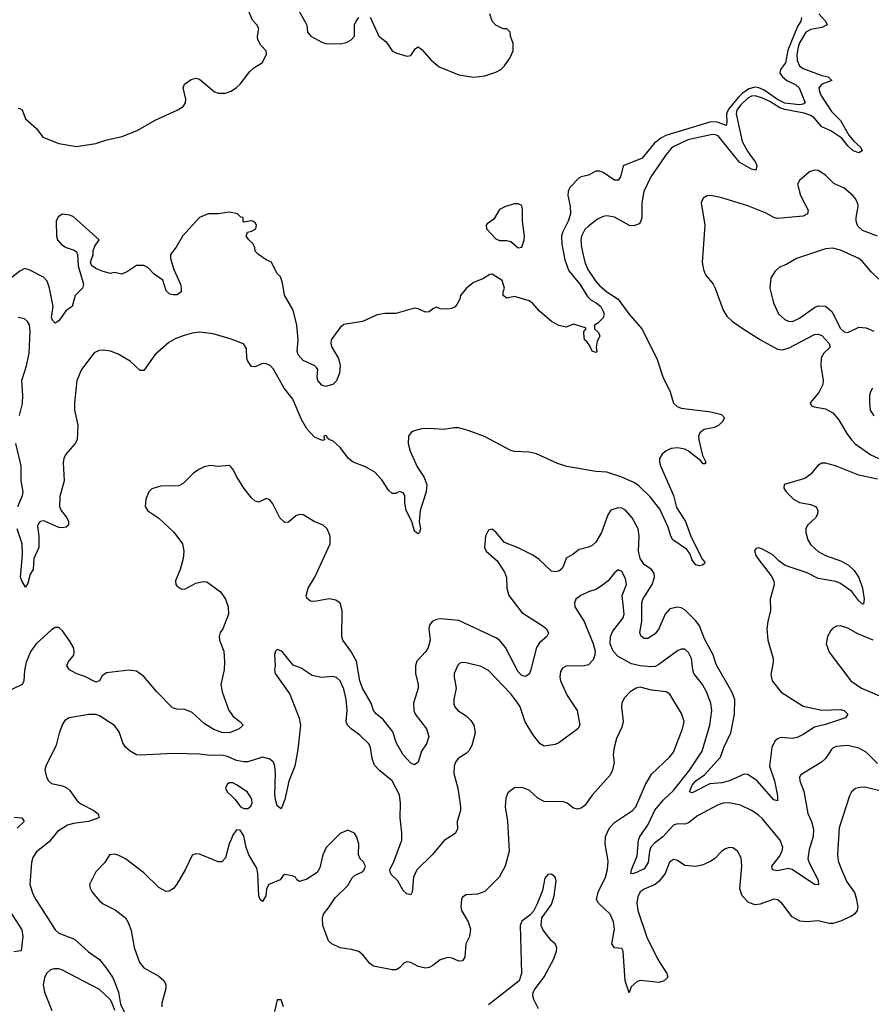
# Model space of a CAD drawing. Header units: inches. Extents: x 2220522 to 2384314, y 721474 to 893490.
# Tile 195 of 256: x 2298859 to 2303457, y 855424 to 860738. Entities that reach past the tile are written whole.
import ezdxf

# ---------------------------------------------------------------- set-up
doc = ezdxf.new("R2010")
doc.units = ezdxf.units.IN
doc.header["$MEASUREMENT"] = 0
for name, color, linetype in [('C2895', 7, 'Continuous'), ('C2896', 7, 'Continuous'), ('C3805', 7, 'Continuous'), ('C3806', 7, 'Continuous')]:
    doc.layers.add(name, color=color, linetype=linetype)

msp = doc.modelspace()

# ---------------------------------------------------------------- linework, layer by layer
at = {"layer": 'C2895', "color": 5}
for points, elevation in [([(2300000, 859697.3), (2299990, 859699.3), (2299930.3, 859689.7), (2299877.3, 859690), (2299830.3, 859670), (2299737.6, 859570), (2299703.8, 859510), (2299674, 859470), (2299673.4, 859450), (2299690.5, 859390), (2299727.3, 859310), (2299730.6, 859290), (2299730, 859268.7), (2299710, 859254), (2299690, 859252.7), (2299670, 859256), (2299650, 859274), (2299631.5, 859331.5), (2299585.6, 859365.6), (2299550, 859400.9), (2299530, 859411.6), (2299488.8, 859411.2), (2299441.1, 859378.9), (2299410, 859365.2), (2299370, 859373.2), (2299349.1, 859369.1), (2299310, 859379), (2299273.6, 859393.6), (2299249.1, 859409.1), (2299242, 859430), (2299255.3, 859470), (2299255.3, 859490), (2299264.7, 859515.3), (2299288, 859550), (2299150, 859674), (2299130, 859682.9), (2299090, 859689.3), (2299066.4, 859673.6), (2299056.3, 859650), (2299058, 859570), (2299063, 859550), (2299085.4, 859525.4), (2299110, 859508), (2299154, 859494), (2299166, 859486), (2299171, 859470), (2299174.8, 859410), (2299204, 859310), (2299197.3, 859290), (2299158, 859250), (2299142.8, 859190), (2299110.5, 859169.5), (2299070, 859112), (2299050, 859100.9), (2299036.1, 859116.1), (2299031.3, 859130), (2299040.4, 859190), (2299020.7, 859290), (2299006.9, 859326.9), (2298988.3, 859348.3), (2298910, 859387.3), (2298885.5, 859394.5), (2298859.4, 859380.6), (2298810, 859342)], 160), ([(2298857.2, 858602.8), (2298873.7, 858666.3), (2298876.4, 858710), (2298870.5, 858790), (2298896.6, 858870), (2298910, 858938), (2298914.8, 859054.8), (2298911.4, 859091.4), (2298902, 859110), (2298884.2, 859124.2), (2298850, 859131.7)], 180), ([(2300000, 859014.4), (2299995.9, 859015.9), (2299903.1, 859043.1), (2299830, 859051), (2299790, 859046), (2299746.2, 859033.8), (2299702.5, 859017.5), (2299664.4, 858995.6), (2299588, 858930), (2299530, 858845.6), (2299510, 858844.7), (2299454.9, 858894.9), (2299390, 858933.8), (2299350, 858949.8), (2299310, 858954.8), (2299287.4, 858952.6), (2299260.7, 858939.3), (2299192.9, 858850), (2299168.4, 858790), (2299154.2, 858670), (2299155.8, 858630), (2299172.4, 858550), (2299168.9, 858471.1), (2299158.4, 858450), (2299107.4, 858392.6), (2299096.9, 858370), (2299093, 858347), (2299099, 858250), (2299075.6, 858164.4), (2299073.4, 858110), (2299082.4, 858090), (2299113.8, 858050), (2299122.8, 858030), (2299123.1, 858010), (2299110, 857998.5), (2299090, 857994.8), (2299070, 857997.9), (2298990, 858033.3), (2298970.2, 858029.8), (2298960.9, 858019.1), (2298955.6, 858004.4), (2298962.4, 857950), (2298962.3, 857890), (2298935.7, 857830), (2298930.9, 857770), (2298915.1, 857744.9), (2298902.5, 857697.5), (2298890, 857675.3), (2298869.8, 857709.8), (2298863.5, 857730), (2298874, 857850), (2298873.1, 857910), (2298846.2, 857990)], 180), ([(2298848.5, 858111.5), (2298873.6, 858170), (2298877.4, 858190), (2298866.5, 858250), (2298866.6, 858330), (2298838.8, 858450)], 180), ([(2300000, 858322.5), (2299991.2, 858331.2), (2299930, 858327.3), (2299890, 858332.1), (2299854.8, 858325.2), (2299825.5, 858310), (2299797.1, 858290), (2299743.4, 858236.6), (2299717.5, 858222.5), (2299618.5, 858221.4), (2299573.3, 858206.7), (2299557.1, 858190), (2299540.5, 858150), (2299536.3, 858110), (2299550, 858087.3), (2299610, 858048.7), (2299691.8, 857971.8), (2299737.4, 857910), (2299746, 857870), (2299741.1, 857830), (2299724.6, 857770), (2299699.5, 857710), (2299702.6, 857690), (2299710, 857680.4), (2299730, 857665.8), (2299750, 857664.7), (2299810, 857697.7), (2299850, 857706), (2299870, 857703.7), (2299943.6, 857650), (2299971, 857610), (2299983.8, 857570), (2299985.8, 857530), (2299956.3, 857450), (2299942, 857430), (2299936.4, 857410), (2299937.6, 857390), (2299961.1, 857330), (2299965.7, 857270), (2299963.6, 857230), (2299945.2, 857150), (2299952.7, 857110), (2299989.1, 857010), (2300000, 856993.8)], 220), ([(2300000, 856893.6), (2299990, 856889.9), (2299950, 856891.4), (2299907.5, 856907.5), (2299857.6, 856937.6), (2299790, 856998.2), (2299750, 857014.4), (2299710, 857017), (2299684.5, 857024.5), (2299599.8, 857110), (2299530, 857193), (2299490, 857221.8), (2299450, 857227.6), (2299327.6, 857212.4), (2299303.8, 857196.2), (2299290, 857169.6), (2299270, 857163.5), (2299210, 857194), (2299168.3, 857208.3), (2299128.7, 857230), (2299114, 857250), (2299121.2, 857270), (2299151.6, 857308.4), (2299154, 857330), (2299149.3, 857350), (2299130, 857384), (2299090, 857439.3), (2299070, 857458), (2299050, 857457), (2299030, 857444.5), (2298948.7, 857370), (2298918.9, 857330), (2298894.3, 857270), (2298884.8, 857224.8), (2298881.3, 857170), (2298872.7, 857150), (2298816.8, 857123.2)], 220), ([(2300000, 856753.2), (2299981.6, 856761.6), (2299950, 856769.1), (2299887.3, 856767.3), (2299830, 856774.2), (2299690, 856778.4), (2299510, 856768.2), (2299490, 856771.1), (2299455.6, 856790), (2299430, 856811.3), (2299415.3, 856835.3), (2299395.4, 856895.4), (2299370, 856928.4), (2299290, 856980.3), (2299270, 856988.7), (2299232, 856988), (2299126.8, 856970), (2299103.5, 856956.5), (2299090, 856936), (2299072.4, 856887.6), (2299056.7, 856823.3), (2299000.3, 856710), (2298995.3, 856690), (2299003.7, 856650), (2299014.4, 856630), (2299030, 856615.8), (2299090, 856602.9), (2299113.2, 856593.2), (2299130, 856577.7), (2299170, 856521.8), (2299190, 856505.5), (2299259.6, 856470), (2299283.6, 856450), (2299286.4, 856430), (2299230, 856410.6), (2299150, 856400.6), (2299117.6, 856390), (2299063.9, 856356.1), (2299018.7, 856301.3), (2298950, 856246.9), (2298930, 856216.2), (2298923.5, 856190), (2298914, 856070), (2298930, 856020.5), (2298946.7, 855990), (2299050, 855826), (2299070, 855808.2), (2299155.8, 855775.8), (2299230, 855707.9), (2299290, 855666), (2299323.3, 855623.3), (2299359.8, 855570), (2299368.5, 855550), (2299392.6, 855490), (2299404.1, 855424.1), (2299430.3, 855369.7)], 240), ([(2300000, 856619.2), (2299990, 856619.3), (2299979.7, 856610), (2299971, 856590), (2299979.4, 856570), (2300000, 856551.2)], 260), ([(2298830, 856433.5), (2298871.3, 856430), (2298883.8, 856410), (2298846.1, 856373.9)], 220), ([(2300000, 856313.2), (2299990.4, 856290), (2299970, 856214), (2299950, 856192.7), (2299930, 856192.3), (2299830, 856234.5), (2299810, 856236), (2299790, 856229), (2299752, 856150), (2299707.8, 856072.2), (2299690, 856049.5), (2299665.3, 856034.7), (2299650, 856033), (2299610, 856054), (2299530, 856133.3), (2299430, 856208.3), (2299390, 856229.6), (2299370, 856235.1), (2299344, 856230), (2299319.1, 856190), (2299270, 856139.3), (2299236.4, 856070), (2299239.5, 856050), (2299250, 856028.4), (2299290, 855983.1), (2299310, 855967), (2299373.9, 855933.9), (2299430.2, 855890.2), (2299445.1, 855865.1), (2299461.6, 855821.6), (2299476.5, 855730), (2299505.2, 855650), (2299530, 855620.9), (2299610, 855576.5), (2299639.6, 855550), (2299647.7, 855530), (2299648.9, 855510), (2299625.7, 855430), (2299627.2, 855410)], 260), ([(2298805.9, 855925.9), (2298870, 855826.8), (2298875.2, 855790), (2298866.8, 855713.2), (2298826.8, 855706.8)], 220), ([(2299372.3, 855390), (2299358.9, 855430), (2299346.6, 855450), (2299290, 855504), (2299090, 855609.1), (2299070, 855616.1), (2299044.5, 855615.5), (2299025.7, 855610), (2299003.6, 855590), (2298992.3, 855567.7), (2298985.5, 855530), (2298993.5, 855490), (2299032.6, 855390)], 240)]:
    msp.add_lwpolyline(points, dxfattribs=dict(at, elevation=elevation))
at = {"layer": 'C2896', "color": 5, "elevation": 160}
msp.add_lwpolyline([(2298850, 860261.3), (2298859.5, 860259.5), (2298871.8, 860251.8), (2298890, 860203.7), (2298950, 860150.4), (2298983.9, 860103.9), (2299070.5, 860070), (2299166.3, 860053.7), (2299270.6, 860069.4), (2299330, 860089.4), (2299412.8, 860107.2), (2299497.5, 860142.5), (2299590, 860196.5), (2299709.8, 860250.2), (2299740.9, 860270), (2299754, 860290), (2299755.6, 860310), (2299740.9, 860370), (2299749.7, 860390.3), (2299784.4, 860415.6), (2299810, 860422), (2299830, 860417.3), (2299910, 860348.2), (2299930, 860341.3), (2299970, 860342), (2299995.1, 860350), (2300000, 860353.1)], dxfattribs=at)
at = {"layer": 'C3805', "color": 5}
for points, elevation in [([(2302342.6, 860000), (2302266.9, 859890), (2302228.4, 859810), (2302219, 859750), (2302218.7, 859670), (2302213, 859650), (2302203.4, 859636.6), (2302174.9, 859625.1), (2302152.1, 859627.9), (2302070, 859672.4), (2302030, 859679.2), (2302010, 859675.6), (2301979.2, 859660.8), (2301930, 859624.4), (2301910, 859605.1), (2301892.8, 859570), (2301889.5, 859550), (2301892.2, 859507.8), (2301909.6, 859430), (2301926.7, 859390), (2301966.5, 859330), (2301990, 859303.4), (2302030, 859269.2), (2302091.2, 859230), (2302148, 859150), (2302217.4, 859070), (2302299.3, 858910), (2302330.9, 858810.9), (2302371.7, 858730), (2302390, 858669.3), (2302409.3, 858650), (2302430, 858642.2), (2302590, 858621.6), (2302647.6, 858607.6), (2302664.4, 858590), (2302653.7, 858570), (2302632.2, 858547.8), (2302610, 858537), (2302553.8, 858526.2), (2302531.3, 858508.7), (2302524, 858490), (2302526, 858470), (2302546.4, 858386.4), (2302563.8, 858350), (2302558.9, 858341.1), (2302550, 858340.5), (2302537.1, 858357.1), (2302470.3, 858410.3), (2302450, 858419.6), (2302410, 858427.4), (2302376.2, 858423.8), (2302350, 858411.6), (2302327.6, 858392.4), (2302313.8, 858370), (2302312.7, 858350), (2302318.1, 858330), (2302390, 858170.2), (2302406.1, 858106.1), (2302454.2, 858030), (2302484.8, 857944.8), (2302544.9, 857824.9), (2302558.8, 857810), (2302556.8, 857803.2), (2302545.2, 857794.8), (2302530, 857789.7), (2302510, 857795.1), (2302490, 857821.3), (2302477, 857857), (2302459.7, 857879.7), (2302385.6, 857930), (2302374.7, 857950), (2302359.9, 857999.9), (2302316.1, 858096.1), (2302263.1, 858163.1), (2302201.8, 858221.8), (2302178.5, 858238.5), (2302110, 858269.5), (2302030, 858296.8), (2301970, 858300.2), (2301812.9, 858327.2), (2301762.7, 858342.7), (2301650, 858394.5), (2301610, 858404.8), (2301530, 858408.2), (2301510, 858413.3), (2301368.2, 858488.2), (2301281.3, 858521.3), (2301230, 858535.4), (2301204.1, 858535.9), (2301150, 858526), (2301070, 858532.1), (2301029.5, 858530.5), (2300982.8, 858517.2), (2300970.8, 858509.2), (2300958.2, 858490), (2300956.3, 858450), (2300968.1, 858410), (2301004.6, 858324.6), (2301041, 858270), (2301057.1, 858230), (2301053.9, 858190), (2301021.6, 858090), (2301015.8, 858030), (2301022.8, 857990), (2301018, 857970), (2301010, 857964), (2300990, 857978), (2300977, 858030), (2300946.3, 858090), (2300938.7, 858130), (2300937.6, 858170), (2300930, 858185.2), (2300910, 858191.8), (2300890, 858181.2), (2300870, 858180.9), (2300850, 858199.6), (2300815, 858255), (2300776.7, 858296.7), (2300725.5, 858325.5), (2300659.4, 858350), (2300634.2, 858370), (2300590, 858429.6), (2300550, 858466), (2300531.4, 858471.4), (2300520.1, 858480.1), (2300517, 858490), (2300510, 858493.3), (2300502, 858490), (2300504, 858470), (2300493.3, 858466.7), (2300450, 858484.7), (2300409.5, 858530), (2300380.4, 858580.4), (2300333.9, 858690), (2300287.2, 858750), (2300230, 858852.1), (2300211, 858871), (2300190, 858880.9), (2300170, 858882.3), (2300130, 858865.4), (2300110, 858867.1), (2300090, 858894.5), (2300085, 858910), (2300083.5, 858963.5), (2300068.2, 858988.2), (2300000, 859014.4)], 180), ([(2302227.8, 860000), (2302219.7, 859990), (2302117.4, 859950), (2302102.4, 859890), (2302090, 859871.3), (2302070, 859872.9), (2302010, 859912.9), (2301990, 859920.4), (2301970, 859920.5), (2301930, 859898.4), (2301890, 859889.6), (2301877.5, 859882.5), (2301830, 859832.8), (2301820.6, 859810), (2301818.5, 859790), (2301831.3, 859731.3), (2301832.2, 859690), (2301821, 859650), (2301789, 859590), (2301783.9, 859570), (2301786.2, 859526.2), (2301802.2, 859442.2), (2301823.3, 859383.3), (2301882.6, 859310), (2301924.3, 859244.3), (2301944.7, 859224.7), (2301971.8, 859210), (2301996, 859190), (2302010, 859164.7), (2302014.4, 859150), (2302010, 859128.7), (2301979.8, 859100.2), (2301962, 859090), (2301962, 859070), (2301984.7, 859050), (2301991.3, 859030), (2301976.9, 859003.1), (2301970.8, 858970), (2301974.4, 858945.6), (2301970, 858942), (2301949.4, 858950), (2301938, 858978), (2301921.2, 859001.2), (2301908.7, 859010), (2301904.7, 859044.7), (2301905.6, 859054.4), (2301918, 859070), (2301914.6, 859074.6), (2301850, 859094), (2301810, 859079.3), (2301770, 859087.1), (2301729.9, 859109.9), (2301664.7, 859164.7), (2301630, 859206.9), (2301610, 859220.5), (2301530, 859243.7), (2301490, 859235.3), (2301469.2, 859250), (2301469.2, 859270), (2301476, 859290), (2301464, 859330), (2301410, 859364), (2301396.9, 859363.1), (2301359.8, 859340.2), (2301310, 859319), (2301271, 859290), (2301238.8, 859250), (2301234.8, 859230), (2301219.8, 859200.2), (2301210, 859188.7), (2301190, 859179), (2301170, 859175.3), (2301130, 859178), (2301110, 859186), (2301090, 859178), (2301070, 859162), (2301050, 859159), (2301010, 859178), (2300990, 859182), (2300890, 859152.7), (2300830, 859152.7), (2300790, 859146), (2300710.3, 859109.7), (2300610, 859093.2), (2300590, 859077.2), (2300550, 859023.7), (2300541.3, 859010), (2300538.4, 858990), (2300544.4, 858970), (2300581.1, 858910), (2300588.5, 858871.5), (2300586, 858830), (2300570.4, 858789.6), (2300550.5, 858769.5), (2300510, 858759.3), (2300501.5, 858761.5), (2300490, 858765.2), (2300469.6, 858790), (2300465.6, 858810), (2300469.4, 858850), (2300461.6, 858861.6), (2300453.2, 858870), (2300390, 858898.9), (2300362.2, 858930), (2300357, 858950), (2300362.1, 859010), (2300354.8, 859090), (2300335.1, 859170), (2300289.3, 859250.7), (2300278, 859318), (2300268, 859350), (2300248, 859370), (2300218, 859430), (2300190, 859442), (2300148, 859470), (2300130, 859488), (2300128.7, 859508.7), (2300118, 859530), (2300095.3, 859550), (2300082, 859570), (2300088.4, 859591.6), (2300110, 859596), (2300133.2, 859610), (2300137.2, 859630), (2300130, 859642), (2300118, 859650), (2300106.8, 859653.2), (2300070, 859646), (2300066, 859650), (2300066, 859670), (2300053.2, 859673.2), (2300035.3, 859690), (2300000, 859697.3)], 160), ([(2302808.8, 860000), (2302831.5, 859970), (2302839.2, 859950), (2302833.6, 859926.4), (2302810, 859932.1), (2302746.6, 859966.6), (2302719.7, 860000)], 180), ([(2303490.4, 859570.4), (2303410, 859600.8), (2303384.6, 859624.6), (2303376.2, 859650), (2303375.3, 859670), (2303386.2, 859730), (2303384, 859744), (2303372.9, 859770), (2303356.8, 859790), (2303310, 859828.7), (2303254.9, 859854.9), (2303210, 859899.7), (2303170, 859925.1), (2303150, 859926.3), (2303123.4, 859916.6), (2303070.2, 859869.8), (2303058.3, 859850), (2303075.3, 859790), (2303117.1, 859710), (2303112.4, 859690), (2303090, 859678.3), (2302950, 859666), (2302930, 859671.4), (2302890, 859694.6), (2302790, 859732.8), (2302650, 859776), (2302590.4, 859789.6), (2302570, 859787), (2302550, 859775.1), (2302538.4, 859750), (2302557.8, 859630), (2302544, 859430), (2302550.2, 859390.2), (2302561.3, 859361.3), (2302602.6, 859310), (2302613.4, 859290), (2302657.1, 859170), (2302677.3, 859137.3), (2302706.8, 859110), (2302765.5, 859070), (2302858.4, 859010), (2302950, 858960.2), (2302976.7, 858956.7), (2303010, 858965.2), (2303150, 859039.8), (2303170, 859041.2), (2303190, 859033), (2303229.1, 858990), (2303234.9, 858970), (2303201.5, 858938.5), (2303187.3, 858912.7), (2303184.8, 858870), (2303197.8, 858790), (2303196, 858770), (2303174.7, 858725.3), (2303127.2, 858670), (2303134.9, 858654.9), (2303148.3, 858648.3), (2303210, 858638.3), (2303250, 858616.5), (2303280.8, 858580.8), (2303324.2, 858504.3), (2303350.2, 858470), (2303370, 858449.4), (2303454.9, 858390), (2303497.6, 858370)], 220), ([(2303497.2, 859337.2), (2303456.5, 859376.5), (2303410, 859433.3), (2303389.2, 859449.2), (2303290, 859494.8), (2303250, 859505.1), (2303210, 859501.7), (2303054, 859450), (2303001.3, 859418.7), (2302959.5, 859400.5), (2302938.7, 859381.3), (2302915.1, 859344.9), (2302908.8, 859290), (2302929.2, 859210), (2302956.9, 859150), (2302990, 859119.3), (2303010, 859110.2), (2303031.8, 859110), (2303070, 859127.2), (2303150, 859185.5), (2303170, 859193.5), (2303210, 859191.2), (2303243.3, 859163.3), (2303290, 859071.8), (2303310, 859053.8), (2303330.5, 859049.5), (2303390, 859078.8), (2303430, 859075.4), (2303470, 859056.8)], 240), ([(2303464.4, 858750), (2303452.7, 858730), (2303448, 858710), (2303448, 858670), (2303450.6, 858630), (2303470, 858600.7)], 240), ([(2303490, 858258.4), (2303390, 858279), (2303264, 858330), (2303210, 858345.2), (2303190, 858345.3), (2303168.3, 858331.8), (2303130, 858285.4), (2303097.6, 858262.4), (2302987.3, 858230), (2302985.5, 858210), (2302997.6, 858190), (2303036.4, 858150), (2303070, 858131.7), (2303130, 858122.3), (2303156.3, 858110), (2303162.6, 858102.6), (2303168.5, 858090), (2303167.2, 858070), (2303156.5, 858050), (2303112.8, 858010), (2303104.3, 857990), (2303103.5, 857970), (2303114.3, 857930), (2303130, 857904.2), (2303170, 857867.7), (2303210, 857846.6), (2303296.3, 857816.3), (2303333.3, 857793.4), (2303364.7, 857764.7), (2303390, 857727.6), (2303410.1, 857670.1), (2303419.3, 857610), (2303414.5, 857585.5), (2303410, 857584.4), (2303390, 857601.4), (2303352.3, 857652.3), (2303290, 857695.9), (2303265.6, 857705.6), (2303170, 857722.8), (2303110, 857753.4), (2302992.5, 857792.5), (2302957.5, 857817.6), (2302924.7, 857850), (2302870, 857880.9), (2302850, 857887.6), (2302835.5, 857884.5), (2302827.1, 857872.9), (2302832.2, 857850), (2302844.6, 857830), (2302917.1, 857737.1), (2302931.1, 857710), (2302932.4, 857687.6), (2302910.2, 857610.2), (2302912.7, 857550), (2302897.8, 857490), (2302893.7, 857450), (2302898, 857390), (2302927.3, 857290), (2302928.1, 857270), (2302915.2, 857204.8), (2302922.4, 857170), (2302970, 857109.2), (2303090, 857033.4), (2303190, 857012.2), (2303290, 857015.5), (2303311.3, 857010), (2303330.2, 856990), (2303317.6, 856970), (2303210, 856934.1), (2303150, 856920.5), (2303090, 856880.3), (2303056.2, 856863.8), (2303030, 856858), (2302970, 856863.7), (2302950, 856857.1), (2302936.3, 856843.7), (2302920.7, 856810), (2302908, 856710), (2302934, 856630), (2302951, 856549), (2302950, 856522.7), (2302930, 856527.1), (2302841, 856630), (2302790, 856663.5), (2302770, 856666.9), (2302692, 856630), (2302650, 856618.9), (2302585.5, 856614.5), (2302490, 856565.7), (2302475.1, 856570), (2302490, 856607.4), (2302509.4, 856630), (2302557, 856663), (2302642.2, 856757.8), (2302661.3, 856810), (2302698.8, 856890), (2302718.9, 856990), (2302720.4, 857070), (2302704.7, 857110), (2302618.7, 857258.7), (2302603, 857310), (2302556.4, 857396.4), (2302530, 857466.2), (2302510, 857494.5), (2302450, 857553.9), (2302430, 857564.7), (2302410, 857567.8), (2302370, 857557.7), (2302344.2, 857530), (2302309.6, 857450.4), (2302290, 857423.5), (2302250, 857398.2), (2302230, 857398), (2302212.5, 857412.5), (2302206.5, 857430), (2302219, 857490), (2302218.4, 857590), (2302223.2, 857610), (2302274, 857690), (2302286.2, 857730), (2302285.3, 857750), (2302270.9, 857770), (2302230, 857798.3), (2302209.6, 857829.6), (2302199.5, 857870), (2302204, 857950), (2302198.4, 857990), (2302166.8, 858050), (2302130, 858091), (2302110, 858101), (2302090, 858104.2), (2302050, 858090.5), (2302034.5, 858065.5), (2301999.8, 857970), (2301970, 857918.2), (2301950, 857900.3), (2301930, 857890.8), (2301880.5, 857879.5), (2301846.8, 857853.2), (2301810, 857832.8), (2301795.8, 857790), (2301785.9, 857774.1), (2301770, 857762.6), (2301750, 857757.6), (2301730, 857762.4), (2301664.5, 857824.5), (2301630, 857848.5), (2301550, 857887), (2301475.8, 857915.8), (2301430, 857971.8), (2301410, 857987.6), (2301390, 857982.9), (2301374.6, 857950), (2301369.2, 857889.2), (2301378.4, 857870), (2301437.3, 857817.3), (2301475.9, 857755.9), (2301486.9, 857726.9), (2301489.2, 857670), (2301500.2, 857630), (2301570, 857539.2), (2301685.3, 857465.3), (2301703.8, 857450), (2301713.4, 857426.6), (2301706, 857410), (2301665.6, 857374.4), (2301650.2, 857350), (2301617, 857223), (2301610, 857206), (2301590, 857193.6), (2301570, 857198.9), (2301550, 857218), (2301482.5, 857350), (2301450, 857388.6), (2301430, 857401.8), (2301230, 857494.7), (2301130, 857504), (2301110, 857501.3), (2301086, 857490), (2301072.2, 857470), (2301068.9, 857451.1), (2301074.5, 857390), (2301065.2, 857350), (2301052.2, 857327.8), (2301003.9, 857276.1), (2300995.6, 857250), (2300996.4, 857210), (2301010.7, 857150), (2301010.1, 857130), (2300985.7, 857050), (2300986.4, 857010), (2300995.1, 856990), (2301055.6, 856910), (2301067.2, 856870), (2301054.9, 856830), (2301028.9, 856790), (2301010.2, 856730), (2300990, 856716.9), (2300970, 856725.7), (2300928.6, 856770), (2300893.8, 856833.8), (2300874.1, 856894.1), (2300820.9, 856960.9), (2300785.6, 856990), (2300769.4, 857009.4), (2300757.3, 857050), (2300709.9, 857129.9), (2300696.4, 857170), (2300676.7, 857276.7), (2300647.2, 857330), (2300603.5, 857390), (2300599, 857410), (2300601, 857550), (2300589.8, 857589.8), (2300565.5, 857605.5), (2300530, 857611.8), (2300450, 857598.6), (2300430, 857599.3), (2300410, 857616), (2300406.2, 857630), (2300415.9, 857670), (2300452.4, 857730), (2300535.1, 857910), (2300535.4, 857950), (2300518.7, 857990), (2300497, 858010), (2300449.8, 858029.8), (2300390, 858066), (2300370, 858067.6), (2300350, 858059.6), (2300310, 858026.6), (2300290, 858023.7), (2300262.9, 858050), (2300225.6, 858125.6), (2300210, 858146.6), (2300190, 858154.5), (2300150, 858133.6), (2300130, 858139.7), (2300110, 858158), (2300069.3, 858209.3), (2300030.9, 858270), (2300010, 858312.7), (2300000, 858322.5)], 220), ([(2303490, 856723.7), (2303430, 856784.2), (2303390, 856805.6), (2303330, 856820.7), (2303270, 856815.8), (2303251.8, 856808.2), (2303241.6, 856798.4), (2303209, 856751), (2303187.8, 856730), (2303076.7, 856663.3), (2303068.9, 856650), (2303071.8, 856630), (2303093.7, 856573.7), (2303113.8, 856453.8), (2303135.1, 856410), (2303144.8, 856370), (2303142.5, 856330), (2303120.9, 856259.1), (2303114.9, 856210), (2303123.6, 856183.6), (2303170, 856094.4), (2303171.3, 856068.7), (2303150, 856069.8), (2303030, 856151.3), (2303010, 856156.8), (2302950, 856145), (2302923.1, 856150), (2302920.7, 856170), (2302959.9, 856220.1), (2302976.5, 856250), (2302980.2, 856270), (2302964.8, 856310), (2302870, 856424.8), (2302846.4, 856446.4), (2302810, 856469.8), (2302750, 856498.4), (2302689.2, 856510.8), (2302658, 856510), (2302630, 856499.8), (2302518.6, 856441.4), (2302470, 856403.5), (2302450, 856396.2), (2302410, 856398.1), (2302390, 856391.3), (2302331.3, 856328.7), (2302285.7, 856294.3), (2302267.1, 856272.9), (2302258.9, 856250), (2302252, 856190), (2302230, 856156), (2302190, 856134.7), (2302167.5, 856127.5), (2302159.3, 856130), (2302161.7, 856150), (2302193.8, 856226.2), (2302201, 856310), (2302207.9, 856330), (2302250, 856390.2), (2302287.7, 856472.3), (2302334.2, 856525.7), (2302390, 856577.2), (2302478, 856690), (2302544.1, 856790), (2302585.9, 856930), (2302596.5, 857010), (2302589.8, 857050), (2302566.9, 857110), (2302544.8, 857150), (2302499.4, 857210), (2302492.8, 857230), (2302485.6, 857290), (2302470, 857322.4), (2302450, 857340.5), (2302430, 857340.5), (2302410, 857331), (2302310, 857258.2), (2302290, 857247.8), (2302270, 857245.6), (2302210, 857250.5), (2302161.8, 857261.8), (2302090, 857301.8), (2302063.1, 857330), (2302047.6, 857370), (2302048.7, 857410), (2302062, 857438), (2302116.8, 857510), (2302122.9, 857530), (2302111.6, 857630), (2302135, 857690), (2302130, 857722.7), (2302110, 857759.3), (2302090, 857769.3), (2302070, 857752.7), (2302037, 857710), (2301999.3, 857680.7), (2301970, 857662.2), (2301930, 857649.8), (2301888.5, 857630), (2301862.6, 857610), (2301854.9, 857590), (2301856.5, 857570), (2301906.9, 857490), (2301956.1, 857370), (2301966.2, 857330), (2301965, 857310), (2301956.2, 857283.8), (2301930, 857256.8), (2301909.2, 857250.8), (2301810, 857249.7), (2301790, 857238), (2301779.5, 857220.5), (2301775.2, 857190), (2301779.3, 857170), (2301815.6, 857090), (2301869.1, 857010), (2301883.7, 856930), (2301872.7, 856910), (2301770, 856834.5), (2301750, 856826), (2301690, 856817.2), (2301670, 856829.3), (2301630, 856880.5), (2301588.4, 856948.4), (2301561, 857030), (2301549.1, 857050), (2301510, 857099.8), (2301390, 857225.7), (2301350, 857247.1), (2301270, 857267.6), (2301250, 857269.6), (2301234.6, 857265.4), (2301224.8, 857255.2), (2301205.5, 857210), (2301204.7, 857190), (2301216.5, 857130), (2301203.7, 857070), (2301203.9, 857043.9), (2301208.2, 857030), (2301224.9, 857010), (2301270, 856981.3), (2301294.9, 856954.9), (2301310.2, 856930), (2301317.6, 856890), (2301299.4, 856820.6), (2301286.4, 856793.6), (2301270, 856777.4), (2301226.7, 856750), (2301211.7, 856730), (2301204, 856710), (2301203.9, 856670), (2301223.8, 856590), (2301239.1, 856490), (2301238.5, 856470), (2301220.3, 856410), (2301222, 856370), (2301210, 856345.1), (2301150, 856308), (2301086, 856230), (2301003.5, 856150), (2300984.8, 856110), (2300978.3, 856030), (2300970, 856014.5), (2300950, 856019.7), (2300930, 856037.6), (2300900.5, 856090), (2300864.2, 856124.2), (2300859.3, 856139.3), (2300858.3, 856150), (2300881.7, 856198.3), (2300922, 856310), (2300922.9, 856350), (2300912.6, 856430), (2300914.7, 856510), (2300910, 856555.1), (2300870, 856631), (2300804.2, 856684.2), (2300775, 856715), (2300762, 856750), (2300752.5, 856810), (2300743.4, 856830), (2300696.3, 856876.3), (2300648.9, 856910), (2300629, 856930), (2300622, 856950), (2300627.6, 857010), (2300622.2, 857070), (2300610, 857124.5), (2300590, 857169.7), (2300570, 857188.4), (2300550, 857193.3), (2300488.5, 857188.5), (2300438.6, 857198.6), (2300379.1, 857239.1), (2300335.1, 857255.1), (2300275.1, 857330), (2300250, 857339.3), (2300240.7, 857330), (2300235.5, 857310), (2300239.1, 857250), (2300234.8, 857230), (2300238.8, 857210), (2300317.8, 857097.8), (2300368.2, 856968.2), (2300375.5, 856930), (2300361.4, 856798.6), (2300344.3, 856710), (2300312.2, 856627.8), (2300290, 856529.3), (2300270, 856479.5), (2300250, 856495.1), (2300239.4, 856530), (2300236.5, 856556.5), (2300240.4, 856670), (2300236.5, 856710), (2300230, 856731.2), (2300210, 856747.4), (2300170, 856757.3), (2300090, 856733.5), (2300070, 856732.1), (2300030, 856739.7), (2300000, 856753.2)], 240), ([(2303467.3, 857390), (2303383.8, 857423.8), (2303330, 857453.6), (2303290, 857466), (2303270, 857465.2), (2303250, 857454), (2303238, 857442), (2303220.7, 857410), (2303213.4, 857370), (2303230, 857324.7), (2303347.3, 857170), (2303404.9, 857130), (2303535.1, 857075.1)], 240), ([(2303510, 856574), (2303430, 856594.8), (2303403.4, 856596.6), (2303371.3, 856588.7), (2303350.4, 856570), (2303339.5, 856550), (2303283.6, 856376.4), (2303273.8, 856233.8), (2303278.2, 856198.2), (2303290, 856164), (2303324.8, 856084.8), (2303367, 856027), (2303376.1, 855996.1), (2303383.9, 855950), (2303380.9, 855930), (2303367.8, 855912.2), (2303350, 855900.2), (2303290, 855872.8), (2303250, 855860.6), (2303230, 855860.2), (2303170, 855874.3), (2303109.8, 855869.8), (2303072, 855872), (2303030, 855896.2), (2302974, 855970), (2302950, 855987.3), (2302930, 855990.7), (2302856.2, 855963.8), (2302830, 855960.2), (2302793.5, 855973.5), (2302759, 856010), (2302747.9, 856047.9), (2302757.5, 856170), (2302755, 856215), (2302734.7, 856250), (2302710, 856268), (2302690, 856271.1), (2302670, 856264), (2302650, 856251.2), (2302610.3, 856210), (2302590, 856196.4), (2302550, 856176.9), (2302510, 856166.9), (2302450, 856173.3), (2302410, 856200.5), (2302390, 856206), (2302368.1, 856191.9), (2302344.7, 856130), (2302312, 856088), (2302290, 856069.8), (2302230, 856045.5), (2302209.6, 856030.4), (2302196.4, 856003.6), (2302190.6, 855970), (2302196.9, 855930), (2302245.6, 855785.6), (2302305, 855665), (2302352.7, 855590), (2302358, 855570), (2302338.8, 855550), (2302310, 855542.6), (2302210, 855552.3), (2302192.8, 855547.3), (2302160.9, 855519.1), (2302150, 855486), (2302127.4, 855550), (2302117.3, 855710), (2302110, 855726), (2302070, 855728), (2302055.8, 855750), (2302070.4, 855829.6), (2302064.9, 855870), (2302047.1, 855910), (2301983.7, 855970), (2301974, 855990), (2301982, 856030), (2302022.3, 856110), (2302032, 856152), (2302035.7, 856195.7), (2302020.9, 856290), (2302021.2, 856330), (2302044.3, 856375.7), (2302070, 856405.2), (2302166.9, 856470), (2302185.8, 856490), (2302237.3, 856610), (2302270, 856666.3), (2302370, 856759.5), (2302390, 856785.3), (2302438.4, 856910), (2302446.2, 856950), (2302432.7, 856992.7), (2302370, 857097.4), (2302349, 857110), (2302270, 857118.8), (2302210, 857135), (2302188.2, 857130), (2302154.4, 857110), (2302123.2, 857076.8), (2302110.3, 857050), (2302107.8, 857030), (2302117.3, 856950), (2302110, 856919.3), (2302081.3, 856858.7), (2302068.9, 856810), (2302064, 856770), (2302069, 856729), (2302058.5, 856681.5), (2302042.9, 856657.1), (2301950, 856553.3), (2301910, 856496.2), (2301890, 856482), (2301870, 856477), (2301850, 856482), (2301814.5, 856510), (2301795.9, 856515.9), (2301690, 856518), (2301656.4, 856536.4), (2301610, 856580.5), (2301570, 856594), (2301530, 856592), (2301494, 856566), (2301483.9, 856536.1), (2301481.1, 856490), (2301492.9, 856412.9), (2301501.6, 856250), (2301480.9, 856170), (2301448.2, 856110), (2301370, 856033.6), (2301330, 856018.4), (2301270, 856014), (2301250, 856002), (2301244, 855990), (2301240.7, 855950), (2301244.9, 855930), (2301280.5, 855870), (2301292.7, 855830), (2301286.8, 855790), (2301268.4, 855750), (2301262.4, 855677.6), (2301250, 855658), (2301230, 855657), (2301193.9, 855673.9), (2301170, 855676.9), (2301130, 855664.2), (2301090, 855632.9), (2301070, 855622.4), (2301050, 855618.7), (2301010, 855627.3), (2300970, 855649.7), (2300950, 855654), (2300933.8, 855646.2), (2300910, 855620.9), (2300891, 855610), (2300870, 855609.6), (2300770, 855629.6), (2300750, 855644.5), (2300714, 855690), (2300690, 855709.6), (2300650, 855720.4), (2300588.5, 855728.5), (2300545.2, 855750), (2300526.3, 855766.3), (2300496.4, 855850), (2300493.5, 855886.5), (2300498.9, 855910), (2300530.6, 855949.4), (2300561.5, 855998.5), (2300630, 856064.9), (2300653.3, 856106.7), (2300670, 856120.9), (2300710, 856139.6), (2300719.3, 856150), (2300726.4, 856170), (2300713.9, 856193.9), (2300696.9, 856210), (2300687.8, 856230), (2300689.6, 856290), (2300678, 856330), (2300666.8, 856346.8), (2300630, 856364), (2300590, 856345.2), (2300513, 856270), (2300495.5, 856230), (2300479.3, 856160.7), (2300464.9, 856135.1), (2300410, 856099.3), (2300370, 856086), (2300355.3, 856095.3), (2300348, 856110), (2300330, 856117.2), (2300290, 856124), (2300280.7, 856119.3), (2300264.5, 856095.5), (2300204.4, 856070), (2300192.3, 856047.7), (2300188.4, 856010), (2300170, 855979.6), (2300157, 855990), (2300149.8, 856009.8), (2300144.1, 856130), (2300138.6, 856158.6), (2300095.4, 856230), (2300081, 856270), (2300070, 856334), (2300050, 856363.7), (2300030, 856366), (2300010, 856337.2), (2300000, 856313.2)], 260), ([(2300000, 856993.8), (2300010, 856978.9), (2300048, 856950), (2300064.9, 856930), (2300043.8, 856910), (2300000, 856893.6)], 220), ([(2300000, 856551.2), (2300023.2, 856530), (2300050.3, 856490.3), (2300070, 856481.1), (2300090, 856481.7), (2300106.6, 856493.4), (2300114, 856510), (2300112.7, 856530), (2300102, 856550), (2300086.6, 856570), (2300030, 856609), (2300010, 856619), (2300000, 856619.2)], 260), ([(2301660.3, 855400.3), (2301634.3, 855450), (2301629.6, 855470), (2301631.5, 855490), (2301637.7, 855502.3), (2301690, 855572.7), (2301743.5, 855670), (2301757.2, 855710), (2301758.7, 855730), (2301749.7, 855749.7), (2301728.5, 855768.5), (2301684.6, 855824.6), (2301674, 855850), (2301678, 855890), (2301730, 855962.8), (2301744.2, 856010), (2301755.3, 856090), (2301749.6, 856110), (2301730, 856126), (2301710, 856125.1), (2301694.3, 856105.7), (2301680.9, 856039.1), (2301653.4, 855966.6), (2301632.4, 855927.6), (2301614.2, 855905.8), (2301570, 855873.2), (2301560.5, 855850), (2301568.9, 855590), (2301555.8, 855550), (2301390, 855421.4)], 280), ([(2300284, 855410), (2300270, 855448), (2300250, 855448), (2300234.8, 855385.2)], 280)]:
    msp.add_lwpolyline(points, dxfattribs=dict(at, elevation=elevation))
at = {"layer": 'C3805', "color": 5, "elevation": 160}
msp.add_lwpolyline([(2301550, 859745.2), (2301530, 859745.2), (2301482, 859730), (2301450, 859714), (2301418.5, 859661.5), (2301382.8, 859637.2), (2301378, 859630), (2301378.8, 859610), (2301430, 859554.8), (2301450, 859546.8), (2301490, 859546.8), (2301510, 859541), (2301550, 859506.8), (2301570, 859511), (2301582.9, 859550), (2301584.2, 859570), (2301574, 859650), (2301574, 859714), (2301570, 859735.3)], close=True, dxfattribs=at)
at = {"layer": 'C3806', "color": 5}
for points, elevation in [([(2300000, 860353.1), (2300030, 860372.2), (2300049.6, 860390), (2300101.1, 860458.9), (2300122.4, 860477.6), (2300170, 860506.9), (2300191.5, 860551.5), (2300189.4, 860570), (2300160.7, 860600.7), (2300145.1, 860630), (2300142.9, 860650), (2300150.9, 860690), (2300139.7, 860710), (2300115.9, 860735.9), (2300075, 860835)], 160), ([(2300358.6, 860798.6), (2300402.4, 860722.4), (2300409, 860709), (2300412.7, 860670), (2300430.3, 860650), (2300490, 860617.6), (2300512, 860610), (2300590, 860607.9), (2300624.4, 860615.6), (2300649.3, 860630), (2300667, 860650), (2300667, 860710), (2300676, 860730), (2300690, 860750.7)], 160), ([(2300752.2, 860752.2), (2300797.3, 860650), (2300838.3, 860618.3), (2300870, 860571), (2300890, 860558.8), (2300950, 860541), (2300970, 860544.7), (2300996.4, 860583.6), (2301010, 860592), (2301030, 860578), (2301079.9, 860519.9), (2301123.7, 860483.7), (2301230, 860441.3), (2301310, 860427.4), (2301370, 860434.6), (2301430, 860454.9), (2301457, 860470), (2301476.2, 860490), (2301505.2, 860530), (2301524, 860570), (2301524, 860610), (2301508.7, 860650), (2301508, 860670), (2301490, 860688), (2301470, 860688.7), (2301430, 860709), (2301409.4, 860730), (2301398, 860770)], 160), ([(2303080.4, 860750), (2303075.8, 860730), (2303059.3, 860700.7), (2303005.7, 860574.3), (2302993.9, 860506.1), (2302967, 860470), (2302962.5, 860450), (2302976.8, 860430), (2303001.3, 860410), (2303050, 860386.9), (2303068.4, 860370), (2303099.8, 860290), (2303090, 860282.5), (2303070, 860278.9), (2302990, 860288), (2302950, 860308.2), (2302878, 860358), (2302850.7, 860370.7), (2302830, 860373.3), (2302795.7, 860364.3), (2302759.6, 860340.4), (2302739.4, 860320.6), (2302685.2, 860254.8), (2302674.8, 860230), (2302677.8, 860182.2), (2302673.5, 860166.5), (2302625.1, 860185.1), (2302590, 860186.2), (2302347.2, 860112.8), (2302320.7, 860099.3), (2302284.2, 860070), (2302227.8, 860000)], 160), ([(2303174.6, 860770), (2303210.7, 860730), (2303218, 860710), (2303190, 860695.6), (2303130, 860685.3), (2303103.3, 860670), (2303070, 860613.2), (2303062.4, 860590), (2303054.8, 860550), (2303057.5, 860517.5), (2303069.7, 860489.7), (2303090, 860474.6), (2303190, 860436.6), (2303224, 860430), (2303244.4, 860410), (2303190, 860390.9), (2303173.1, 860370), (2303176.6, 860350), (2303185.3, 860330), (2303242.5, 860242.5), (2303290, 860194.2), (2303335.5, 860115.5), (2303362.5, 860082.5), (2303398, 860050), (2303408.2, 860030), (2303390, 860019), (2303359.1, 860030), (2303330, 860057.6), (2303298.2, 860098.2), (2303238.4, 860138.4), (2303190, 860160.7), (2303148.5, 860208.5), (2303130, 860221.8), (2303093.9, 860233.9), (2302990, 860252.9), (2302963.1, 860263.1), (2302910, 860296.2), (2302870, 860315.1), (2302830, 860327.4), (2302810, 860324.8), (2302790, 860314.7), (2302750, 860277.4), (2302731.3, 860250), (2302727.4, 860230), (2302760.3, 860080.3), (2302787.8, 860027.8), (2302808.8, 860000)], 180), ([(2302719.7, 860000), (2302630, 860111.3), (2302610, 860119), (2302590, 860117), (2302465.6, 860090), (2302387.8, 860052.2), (2302377.4, 860042.6), (2302349.5, 860010), (2302342.6, 860000)], 180)]:
    msp.add_lwpolyline(points, dxfattribs=dict(at, elevation=elevation))

doc.saveas('drawing.dxf')
